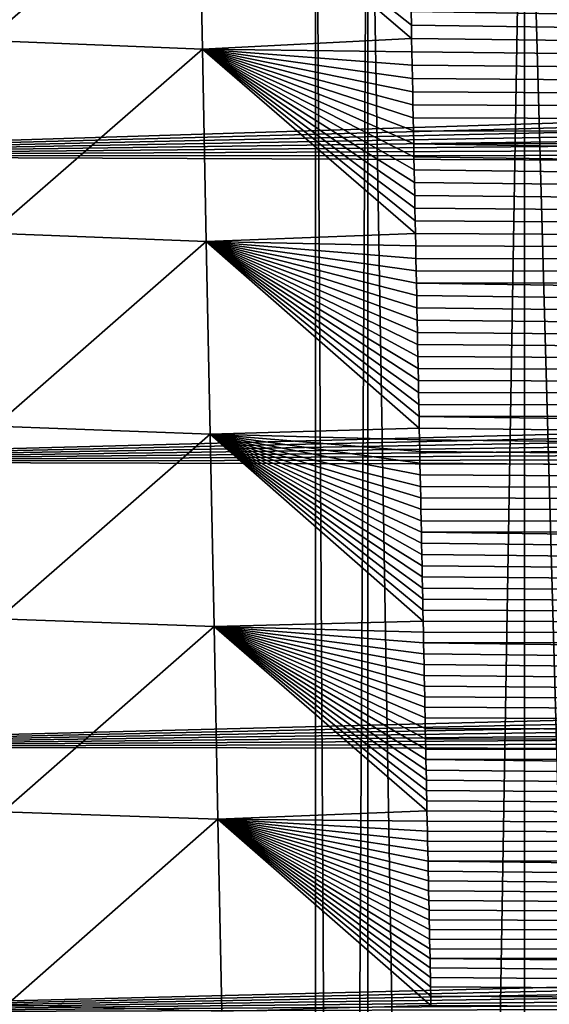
# Model space of a CAD drawing. Header units: metres. Extents: x -26 to 26, y -119 to 32.
# Tile 52 of 208: x -12.8 to -11.32, y -97.16 to -94.4. Entities that reach past the tile are written whole.
import ezdxf

# ---------------------------------------------------------------- set-up
doc = ezdxf.new("R2010")
doc.units = ezdxf.units.M
doc.layers.add('solid_13_411_041_XXX', color=7, linetype='CONTINUOUS')

msp = doc.modelspace()

# ---------------------------------------------------------------- linework, layer by layer
at = {"layer": 'solid_13_411_041_XXX'}
for points in [[(-11.975, -93.205933, 88.452087), (-11.975, -119.005936, 88.452087), (-11.827559, -119.005936, 90.325447)], [(-11.827568, -93.205933, 90.325394), (-11.975, -93.205933, 88.452087), (-11.827559, -119.005936, 90.325447)], [(-11.827568, -93.205933, 86.578789), (-11.827559, -119.005936, 86.578735), (-11.975, -119.005936, 88.452087)], [(-11.975, -93.205933, 88.452087), (-11.827568, -93.205933, 86.578789), (-11.975, -119.005936, 88.452087)], [(-11.827568, -93.205933, 90.325394), (-11.827559, -119.005936, 90.325447), (-11.388893, -119.005936, 92.152596)], [(-11.388902, -93.205933, 92.152565), (-11.827568, -93.205933, 90.325394), (-11.388893, -119.005936, 92.152596)], [(-11.827568, -93.205933, 86.578789), (-11.388902, -93.205933, 84.75161), (-11.827559, -119.005936, 86.578735)], [(-11.388902, -93.205933, 84.75161), (-11.388893, -119.005936, 84.751587), (-11.827559, -119.005936, 86.578735)], [(-11.388902, -93.205933, 92.152565), (-11.388893, -119.005936, 92.152596), (-10.669744, -119.005936, 93.888741)], [(-10.669803, -93.205933, 93.888626), (-11.388902, -93.205933, 92.152565), (-10.669744, -119.005936, 93.888741)], [(-11.388902, -93.205933, 84.75161), (-10.669803, -93.205933, 83.015556), (-11.388893, -119.005936, 84.751587)], [(-10.669803, -93.205933, 83.015556), (-10.669744, -119.005936, 83.015442), (-11.388893, -119.005936, 84.751587)], [(14.251861, -93.885872, 145.144989), (-14.252382, -93.859932, 145.144974), (-14.232795, -94.779755, 145.145065)], [(14.251861, -93.885872, 145.144989), (-14.232795, -94.779755, 145.145065), (14.249102, -94.015755, 145.144989)], [(-12.896911, -94.456154, 139.226105), (-12.907828, -93.91523, 139.221313), (-12.302778, -93.940414, 139.048508)], [(-12.896911, -94.456154, 139.226105), (-12.302778, -93.940414, 139.048508), (-12.292122, -94.480354, 139.05336)], [(-12.302778, -93.940414, 139.048508), (-11.706509, -94.375145, 138.998581), (-11.705775, -94.412971, 138.998917)], [(-12.302778, -93.940414, 139.048508), (-11.705775, -94.412971, 138.998917), (-11.705045, -94.450645, 138.999252)], [(-12.292122, -94.480354, 139.05336), (-12.302778, -93.940414, 139.048508), (-11.705045, -94.450645, 138.999252)], [(14.249102, -94.015755, 145.144989), (-14.232795, -94.779755, 145.145065), (14.246366, -94.144432, 145.145004)], [(14.246366, -94.144432, 145.145004), (-14.232795, -94.779755, 145.145065), (14.243652, -94.271935, 145.14502)], [(14.243652, -94.271935, 145.14502), (-14.232795, -94.779755, 145.145065), (14.240961, -94.398308, 145.14502)], [(11.7072, -94.340912, 138.99826), (11.699424, -94.74099, 139.001877), (-11.706509, -94.375145, 138.998581)], [(11.699424, -94.74099, 139.001877), (-11.705775, -94.412971, 138.998917), (-11.706509, -94.375145, 138.998581)], [(14.240961, -94.398308, 145.14502), (-14.232795, -94.779755, 145.145065), (14.238295, -94.523468, 145.145035)], [(11.699424, -94.74099, 139.001877), (-11.705045, -94.450645, 138.999252), (-11.705775, -94.412971, 138.998917)], [(-12.885909, -94.997101, 139.230896), (-12.896911, -94.456154, 139.226105), (-12.292122, -94.480354, 139.05336)], [(-12.292122, -94.480354, 139.05336), (-11.705045, -94.450645, 138.999252), (-11.704316, -94.488159, 138.999603)], [(11.699424, -94.74099, 139.001877), (-11.704316, -94.488159, 138.999603), (-11.705045, -94.450645, 138.999252)], [(-12.885909, -94.997101, 139.230896), (-12.292122, -94.480354, 139.05336), (-12.281363, -95.020302, 139.058212)], [(-12.292122, -94.480354, 139.05336), (-11.704316, -94.488159, 138.999603), (-11.703591, -94.525513, 138.999939)], [(-12.292122, -94.480354, 139.05336), (-11.703591, -94.525513, 138.999939), (-11.702868, -94.562706, 139.000275)], [(-12.292122, -94.480354, 139.05336), (-11.702868, -94.562706, 139.000275), (-11.702147, -94.599754, 139.00061)], [(-12.292122, -94.480354, 139.05336), (-11.702147, -94.599754, 139.00061), (-11.701428, -94.636642, 139.000931)], [(-12.292122, -94.480354, 139.05336), (-11.701428, -94.636642, 139.000931), (-11.700712, -94.673386, 139.001266)], [(-12.292122, -94.480354, 139.05336), (-11.700712, -94.673386, 139.001266), (-11.699999, -94.709984, 139.001602)], [(-12.292122, -94.480354, 139.05336), (-11.699999, -94.709984, 139.001602), (-11.699287, -94.746437, 139.001938)], [(-12.292122, -94.480354, 139.05336), (-11.699287, -94.746437, 139.001938), (-11.698579, -94.782745, 139.002258)], [(-12.292122, -94.480354, 139.05336), (-11.698579, -94.782745, 139.002258), (-11.697872, -94.818909, 139.002579)], [(-12.292122, -94.480354, 139.05336), (-11.697872, -94.818909, 139.002579), (-11.697167, -94.854919, 139.002914)], [(-12.292122, -94.480354, 139.05336), (-11.697167, -94.854919, 139.002914), (-11.696466, -94.890778, 139.003235)], [(-12.292122, -94.480354, 139.05336), (-11.696466, -94.890778, 139.003235), (-11.695766, -94.926468, 139.003555)], [(-12.292122, -94.480354, 139.05336), (-11.695766, -94.926468, 139.003555), (-11.69507, -94.962006, 139.003876)], [(-12.292122, -94.480354, 139.05336), (-11.69507, -94.962006, 139.003876), (-11.694376, -94.997391, 139.004196)], [(-12.281363, -95.020302, 139.058212), (-12.292122, -94.480354, 139.05336), (-11.694376, -94.997391, 139.004196)], [(11.699424, -94.74099, 139.001877), (-11.703591, -94.525513, 138.999939), (-11.704316, -94.488159, 138.999603)], [(14.238295, -94.523468, 145.145035), (-14.232795, -94.779755, 145.145065), (14.235651, -94.647369, 145.14505)], [(11.699424, -94.74099, 139.001877), (-11.702868, -94.562706, 139.000275), (-11.703591, -94.525513, 138.999939)], [(11.699424, -94.74099, 139.001877), (-11.702147, -94.599754, 139.00061), (-11.702868, -94.562706, 139.000275)], [(11.699424, -94.74099, 139.001877), (-11.701428, -94.636642, 139.000931), (-11.702147, -94.599754, 139.00061)], [(14.235651, -94.647369, 145.14505), (-14.232795, -94.779755, 145.145065), (14.233032, -94.77005, 145.145065)], [(11.699424, -94.74099, 139.001877), (-11.700712, -94.673386, 139.001266), (-11.701428, -94.636642, 139.000931)], [(11.699424, -94.74099, 139.001877), (-11.699999, -94.709984, 139.001602), (-11.700712, -94.673386, 139.001266)], [(11.699424, -94.74099, 139.001877), (-11.699287, -94.746437, 139.001938), (-11.699999, -94.709984, 139.001602)], [(11.699424, -94.74099, 139.001877), (11.691995, -95.119965, 139.00531), (-11.699287, -94.746437, 139.001938)], [(11.691995, -95.119965, 139.00531), (-11.698579, -94.782745, 139.002258), (-11.699287, -94.746437, 139.001938)], [(14.233032, -94.77005, 145.145065), (-14.232795, -94.779755, 145.145065), (14.230436, -94.891541, 145.145065)], [(14.230436, -94.891541, 145.145065), (-14.232795, -94.779755, 145.145065), (-14.214422, -95.637619, 145.145126)], [(11.691995, -95.119965, 139.00531), (-11.697872, -94.818909, 139.002579), (-11.698579, -94.782745, 139.002258)], [(11.691995, -95.119965, 139.00531), (-11.697167, -94.854919, 139.002914), (-11.697872, -94.818909, 139.002579)], [(11.691995, -95.119965, 139.00531), (-11.696466, -94.890778, 139.003235), (-11.697167, -94.854919, 139.002914)], [(14.230436, -94.891541, 145.145065), (-14.214422, -95.637619, 145.145126), (14.227863, -95.011871, 145.145081)], [(11.691995, -95.119965, 139.00531), (-11.695766, -94.926468, 139.003555), (-11.696466, -94.890778, 139.003235)], [(11.691995, -95.119965, 139.00531), (-11.69507, -94.962006, 139.003876), (-11.695766, -94.926468, 139.003555)], [(11.691995, -95.119965, 139.00531), (-11.694376, -94.997391, 139.004196), (-11.69507, -94.962006, 139.003876)], [(14.227863, -95.011871, 145.145081), (-14.214422, -95.637619, 145.145126), (14.225312, -95.131081, 145.145096)], [(-12.874823, -95.538094, 139.235703), (-12.885909, -94.997101, 139.230896), (-12.281363, -95.020302, 139.058212)], [(-12.874823, -95.538094, 139.235703), (-12.281363, -95.020302, 139.058212), (-12.270496, -95.56028, 139.06308)], [(-12.281363, -95.020302, 139.058212), (-11.694376, -94.997391, 139.004196), (-11.693684, -95.032616, 139.004517)], [(-12.281363, -95.020302, 139.058212), (-11.693684, -95.032616, 139.004517), (-11.692994, -95.067688, 139.004837)], [(-12.281363, -95.020302, 139.058212), (-11.692994, -95.067688, 139.004837), (-11.692307, -95.102615, 139.005142)], [(-12.281363, -95.020302, 139.058212), (-11.692307, -95.102615, 139.005142), (-11.691623, -95.13739, 139.005463)], [(-12.281363, -95.020302, 139.058212), (-11.691623, -95.13739, 139.005463), (-11.69094, -95.17202, 139.005768)], [(-12.281363, -95.020302, 139.058212), (-11.69094, -95.17202, 139.005768), (-11.69026, -95.206505, 139.006088)], [(-12.281363, -95.020302, 139.058212), (-11.69026, -95.206505, 139.006088), (-11.689583, -95.240845, 139.006393)], [(-12.281363, -95.020302, 139.058212), (-11.689583, -95.240845, 139.006393), (-11.688908, -95.27504, 139.006699)], [(-12.281363, -95.020302, 139.058212), (-11.688908, -95.27504, 139.006699), (-11.688234, -95.309105, 139.007019)], [(-12.281363, -95.020302, 139.058212), (-11.688234, -95.309105, 139.007019), (-11.687563, -95.343025, 139.007324)], [(-12.281363, -95.020302, 139.058212), (-11.687563, -95.343025, 139.007324), (-11.686894, -95.376808, 139.007629)], [(-12.281363, -95.020302, 139.058212), (-11.686894, -95.376808, 139.007629), (-11.686229, -95.410461, 139.007935)], [(-12.281363, -95.020302, 139.058212), (-11.686229, -95.410461, 139.007935), (-11.685564, -95.443985, 139.00824)], [(-12.281363, -95.020302, 139.058212), (-11.685564, -95.443985, 139.00824), (-11.684902, -95.477371, 139.00853)], [(-12.281363, -95.020302, 139.058212), (-11.684902, -95.477371, 139.00853), (-11.684243, -95.510612, 139.008835)], [(-12.281363, -95.020302, 139.058212), (-11.684243, -95.510612, 139.008835), (-11.683586, -95.543709, 139.00914)], [(-12.270496, -95.56028, 139.06308), (-12.281363, -95.020302, 139.058212), (-11.683586, -95.543709, 139.00914)], [(11.691995, -95.119965, 139.00531), (-11.693684, -95.032616, 139.004517), (-11.694376, -94.997391, 139.004196)], [(11.691995, -95.119965, 139.00531), (-11.692994, -95.067688, 139.004837), (-11.693684, -95.032616, 139.004517)], [(11.691995, -95.119965, 139.00531), (-11.692307, -95.102615, 139.005142), (-11.692994, -95.067688, 139.004837)], [(11.691995, -95.119965, 139.00531), (-11.691623, -95.13739, 139.005463), (-11.692307, -95.102615, 139.005142)], [(14.225312, -95.131081, 145.145096), (-14.214422, -95.637619, 145.145126), (14.222783, -95.249207, 145.145096)], [(11.691995, -95.119965, 139.00531), (11.684886, -95.479645, 139.00856), (-11.691623, -95.13739, 139.005463)], [(11.684886, -95.479645, 139.00856), (-11.69094, -95.17202, 139.005768), (-11.691623, -95.13739, 139.005463)], [(11.684886, -95.479645, 139.00856), (-11.69026, -95.206505, 139.006088), (-11.69094, -95.17202, 139.005768)], [(11.684886, -95.479645, 139.00856), (-11.689583, -95.240845, 139.006393), (-11.69026, -95.206505, 139.006088)], [(11.684886, -95.479645, 139.00856), (-11.688908, -95.27504, 139.006699), (-11.689583, -95.240845, 139.006393)], [(14.222783, -95.249207, 145.145096), (-14.214422, -95.637619, 145.145126), (14.220274, -95.366264, 145.145111)], [(11.684886, -95.479645, 139.00856), (-11.688234, -95.309105, 139.007019), (-11.688908, -95.27504, 139.006699)], [(11.684886, -95.479645, 139.00856), (-11.687563, -95.343025, 139.007324), (-11.688234, -95.309105, 139.007019)], [(11.684886, -95.479645, 139.00856), (-11.686894, -95.376808, 139.007629), (-11.687563, -95.343025, 139.007324)], [(14.220274, -95.366264, 145.145111), (-14.214422, -95.637619, 145.145126), (14.217787, -95.482246, 145.145126)], [(11.684886, -95.479645, 139.00856), (-11.686229, -95.410461, 139.007935), (-11.686894, -95.376808, 139.007629)], [(11.684886, -95.479645, 139.00856), (-11.685564, -95.443985, 139.00824), (-11.686229, -95.410461, 139.007935)], [(11.684886, -95.479645, 139.00856), (-11.684902, -95.477371, 139.00853), (-11.685564, -95.443985, 139.00824)], [(14.217787, -95.482246, 145.145126), (-14.214422, -95.637619, 145.145126), (14.215323, -95.597069, 145.145126)], [(11.684886, -95.479645, 139.00856), (-11.684243, -95.510612, 139.008835), (-11.684902, -95.477371, 139.00853)], [(11.684886, -95.479645, 139.00856), (11.678087, -95.821068, 139.011642), (-11.684243, -95.510612, 139.008835)], [(11.678087, -95.821068, 139.011642), (-11.683586, -95.543709, 139.00914), (-11.684243, -95.510612, 139.008835)], [(-12.863648, -96.079124, 139.240509), (-12.874823, -95.538094, 139.235703), (-12.270496, -95.56028, 139.06308)], [(-12.270496, -95.56028, 139.06308), (-11.683586, -95.543709, 139.00914), (-11.682931, -95.57666, 139.00943)], [(11.678087, -95.821068, 139.011642), (-11.682931, -95.57666, 139.00943), (-11.683586, -95.543709, 139.00914)], [(-12.863648, -96.079124, 139.240509), (-12.270496, -95.56028, 139.06308), (-12.259523, -96.100281, 139.067932)], [(-12.270496, -95.56028, 139.06308), (-11.682931, -95.57666, 139.00943), (-11.682279, -95.609459, 139.009735)], [(-12.270496, -95.56028, 139.06308), (-11.682279, -95.609459, 139.009735), (-11.681628, -95.64212, 139.010025)], [(-12.270496, -95.56028, 139.06308), (-11.681628, -95.64212, 139.010025), (-11.680981, -95.674637, 139.010315)], [(-12.270496, -95.56028, 139.06308), (-11.680981, -95.674637, 139.010315), (-11.680335, -95.707016, 139.010605)], [(-12.270496, -95.56028, 139.06308), (-11.680335, -95.707016, 139.010605), (-11.679691, -95.739258, 139.010895)], [(-12.270496, -95.56028, 139.06308), (-11.679691, -95.739258, 139.010895), (-11.67905, -95.771362, 139.011185)], [(-12.270496, -95.56028, 139.06308), (-11.67905, -95.771362, 139.011185), (-11.678412, -95.803322, 139.011475)], [(-12.270496, -95.56028, 139.06308), (-11.678412, -95.803322, 139.011475), (-11.677775, -95.835159, 139.011765)], [(-12.270496, -95.56028, 139.06308), (-11.677775, -95.835159, 139.011765), (-11.677141, -95.866859, 139.012054)], [(-12.270496, -95.56028, 139.06308), (-11.677141, -95.866859, 139.012054), (-11.676509, -95.89843, 139.012344)], [(-12.270496, -95.56028, 139.06308), (-11.676509, -95.89843, 139.012344), (-11.675879, -95.929871, 139.012619)], [(-12.270496, -95.56028, 139.06308), (-11.675879, -95.929871, 139.012619), (-11.675251, -95.961189, 139.012909)], [(-12.270496, -95.56028, 139.06308), (-11.675251, -95.961189, 139.012909), (-11.674625, -95.992378, 139.013184)], [(-12.270496, -95.56028, 139.06308), (-11.674625, -95.992378, 139.013184), (-11.674003, -96.023445, 139.013474)], [(-12.270496, -95.56028, 139.06308), (-11.674003, -96.023445, 139.013474), (-11.673381, -96.05439, 139.013748)], [(-12.270496, -95.56028, 139.06308), (-11.673381, -96.05439, 139.013748), (-11.672762, -96.085205, 139.014023)], [(-12.259523, -96.100281, 139.067932), (-12.270496, -95.56028, 139.06308), (-11.672762, -96.085205, 139.014023)], [(14.215323, -95.597069, 145.145126), (-14.214422, -95.637619, 145.145126), (14.212881, -95.710747, 145.145142)], [(11.678087, -95.821068, 139.011642), (-11.682279, -95.609459, 139.009735), (-11.682931, -95.57666, 139.00943)], [(11.678087, -95.821068, 139.011642), (-11.681628, -95.64212, 139.010025), (-11.682279, -95.609459, 139.009735)], [(14.212881, -95.710747, 145.145142), (-14.214422, -95.637619, 145.145126), (-14.197192, -96.437782, 145.145203)], [(11.678087, -95.821068, 139.011642), (-11.680981, -95.674637, 139.010315), (-11.681628, -95.64212, 139.010025)], [(11.678087, -95.821068, 139.011642), (-11.680335, -95.707016, 139.010605), (-11.680981, -95.674637, 139.010315)], [(14.212881, -95.710747, 145.145142), (-14.197192, -96.437782, 145.145203), (14.210462, -95.823311, 145.145142)], [(11.678087, -95.821068, 139.011642), (-11.679691, -95.739258, 139.010895), (-11.680335, -95.707016, 139.010605)], [(11.678087, -95.821068, 139.011642), (-11.67905, -95.771362, 139.011185), (-11.679691, -95.739258, 139.010895)], [(11.678087, -95.821068, 139.011642), (-11.678412, -95.803322, 139.011475), (-11.67905, -95.771362, 139.011185)], [(14.210462, -95.823311, 145.145142), (-14.197192, -96.437782, 145.145203), (14.208063, -95.934807, 145.145157)], [(11.678087, -95.821068, 139.011642), (-11.677775, -95.835159, 139.011765), (-11.678412, -95.803322, 139.011475)], [(11.678087, -95.821068, 139.011642), (11.671588, -96.144981, 139.014572), (-11.677775, -95.835159, 139.011765)], [(11.671588, -96.144981, 139.014572), (-11.677141, -95.866859, 139.012054), (-11.677775, -95.835159, 139.011765)], [(11.671588, -96.144981, 139.014572), (-11.676509, -95.89843, 139.012344), (-11.677141, -95.866859, 139.012054)], [(11.671588, -96.144981, 139.014572), (-11.675879, -95.929871, 139.012619), (-11.676509, -95.89843, 139.012344)], [(11.671588, -96.144981, 139.014572), (-11.675251, -95.961189, 139.012909), (-11.675879, -95.929871, 139.012619)], [(14.208063, -95.934807, 145.145157), (-14.197192, -96.437782, 145.145203), (14.205685, -96.04525, 145.145172)], [(11.671588, -96.144981, 139.014572), (-11.674625, -95.992378, 139.013184), (-11.675251, -95.961189, 139.012909)], [(11.671588, -96.144981, 139.014572), (-11.674003, -96.023445, 139.013474), (-11.674625, -95.992378, 139.013184)], [(11.671588, -96.144981, 139.014572), (-11.673381, -96.05439, 139.013748), (-11.674003, -96.023445, 139.013474)], [(14.205685, -96.04525, 145.145172), (-14.197192, -96.437782, 145.145203), (14.203327, -96.154678, 145.145172)], [(11.671588, -96.144981, 139.014572), (-11.672762, -96.085205, 139.014023), (-11.673381, -96.05439, 139.013748)], [(-12.852387, -96.620186, 139.245331), (-12.863648, -96.079124, 139.240509), (-12.259523, -96.100281, 139.067932)], [(-12.259523, -96.100281, 139.067932), (-11.672762, -96.085205, 139.014023), (-11.672145, -96.115883, 139.014297)], [(11.671588, -96.144981, 139.014572), (-11.672145, -96.115883, 139.014297), (-11.672762, -96.085205, 139.014023)], [(-12.852387, -96.620186, 139.245331), (-12.259523, -96.100281, 139.067932), (-12.248441, -96.640282, 139.0728)], [(-12.259523, -96.100281, 139.067932), (-11.672145, -96.115883, 139.014297), (-11.67153, -96.146423, 139.014572)], [(-12.259523, -96.100281, 139.067932), (-11.67153, -96.146423, 139.014572), (-11.670918, -96.176826, 139.014847)], [(-12.259523, -96.100281, 139.067932), (-11.670918, -96.176826, 139.014847), (-11.670307, -96.2071, 139.015121)], [(-12.259523, -96.100281, 139.067932), (-11.670307, -96.2071, 139.015121), (-11.6697, -96.237244, 139.015396)], [(-12.259523, -96.100281, 139.067932), (-11.6697, -96.237244, 139.015396), (-11.669094, -96.26725, 139.015671)], [(-12.259523, -96.100281, 139.067932), (-11.669094, -96.26725, 139.015671), (-11.66849, -96.297127, 139.015945)], [(-12.259523, -96.100281, 139.067932), (-11.66849, -96.297127, 139.015945), (-11.667889, -96.326881, 139.016205)], [(-12.259523, -96.100281, 139.067932), (-11.667889, -96.326881, 139.016205), (-11.66729, -96.356506, 139.016479)], [(-12.259523, -96.100281, 139.067932), (-11.66729, -96.356506, 139.016479), (-11.666693, -96.386009, 139.016739)], [(-12.259523, -96.100281, 139.067932), (-11.666693, -96.386009, 139.016739), (-11.666098, -96.415382, 139.017014)], [(-12.259523, -96.100281, 139.067932), (-11.666098, -96.415382, 139.017014), (-11.665504, -96.444633, 139.017273)], [(-12.259523, -96.100281, 139.067932), (-11.665504, -96.444633, 139.017273), (-11.664914, -96.47377, 139.017532)], [(-12.259523, -96.100281, 139.067932), (-11.664914, -96.47377, 139.017532), (-11.664325, -96.502785, 139.017792)], [(-12.259523, -96.100281, 139.067932), (-11.664325, -96.502785, 139.017792), (-11.663738, -96.531685, 139.018066)], [(-12.259523, -96.100281, 139.067932), (-11.663738, -96.531685, 139.018066), (-11.663154, -96.560463, 139.018326)], [(-12.259523, -96.100281, 139.067932), (-11.663154, -96.560463, 139.018326), (-11.662571, -96.589127, 139.018585)], [(-12.259523, -96.100281, 139.067932), (-11.662571, -96.589127, 139.018585), (-11.66199, -96.617683, 139.018829)], [(-12.248441, -96.640282, 139.0728), (-12.259523, -96.100281, 139.067932), (-11.66199, -96.617683, 139.018829)], [(11.671588, -96.144981, 139.014572), (-11.67153, -96.146423, 139.014572), (-11.672145, -96.115883, 139.014297)], [(14.203327, -96.154678, 145.145172), (-14.197192, -96.437782, 145.145203), (14.20099, -96.263123, 145.145187)], [(11.671588, -96.144981, 139.014572), (11.665397, -96.451401, 139.017334), (-11.67153, -96.146423, 139.014572)], [(11.665397, -96.451401, 139.017334), (-11.670918, -96.176826, 139.014847), (-11.67153, -96.146423, 139.014572)], [(11.665397, -96.451401, 139.017334), (-11.670307, -96.2071, 139.015121), (-11.670918, -96.176826, 139.014847)], [(11.665397, -96.451401, 139.017334), (-11.6697, -96.237244, 139.015396), (-11.670307, -96.2071, 139.015121)], [(11.665397, -96.451401, 139.017334), (-11.669094, -96.26725, 139.015671), (-11.6697, -96.237244, 139.015396)], [(14.20099, -96.263123, 145.145187), (-14.197192, -96.437782, 145.145203), (14.198671, -96.37059, 145.145187)], [(11.665397, -96.451401, 139.017334), (-11.66849, -96.297127, 139.015945), (-11.669094, -96.26725, 139.015671)], [(11.665397, -96.451401, 139.017334), (-11.667889, -96.326881, 139.016205), (-11.66849, -96.297127, 139.015945)], [(11.665397, -96.451401, 139.017334), (-11.66729, -96.356506, 139.016479), (-11.667889, -96.326881, 139.016205)], [(14.198671, -96.37059, 145.145187), (-14.197192, -96.437782, 145.145203), (14.196375, -96.477005, 145.145203)], [(11.665397, -96.451401, 139.017334), (-11.666693, -96.386009, 139.016739), (-11.66729, -96.356506, 139.016479)], [(11.665397, -96.451401, 139.017334), (-11.666098, -96.415382, 139.017014), (-11.666693, -96.386009, 139.016739)], [(11.665397, -96.451401, 139.017334), (-11.665504, -96.444633, 139.017273), (-11.666098, -96.415382, 139.017014)], [(14.196375, -96.477005, 145.145203), (-14.197192, -96.437782, 145.145203), (-14.18103, -97.18441, 145.145264)], [(11.665397, -96.451401, 139.017334), (-11.664914, -96.47377, 139.017532), (-11.665504, -96.444633, 139.017273)], [(11.665397, -96.451401, 139.017334), (11.659525, -96.74015, 139.019943), (-11.664914, -96.47377, 139.017532)], [(14.196375, -96.477005, 145.145203), (-14.18103, -97.18441, 145.145264), (14.194098, -96.582359, 145.145218)], [(11.659525, -96.74015, 139.019943), (-11.664325, -96.502785, 139.017792), (-11.664914, -96.47377, 139.017532)], [(11.659525, -96.74015, 139.019943), (-11.663738, -96.531685, 139.018066), (-11.664325, -96.502785, 139.017792)], [(11.659525, -96.74015, 139.019943), (-11.663154, -96.560463, 139.018326), (-11.663738, -96.531685, 139.018066)], [(11.659525, -96.74015, 139.019943), (-11.662571, -96.589127, 139.018585), (-11.663154, -96.560463, 139.018326)], [(14.194098, -96.582359, 145.145218), (-14.18103, -97.18441, 145.145264), (14.191843, -96.686676, 145.145218)], [(11.659525, -96.74015, 139.019943), (-11.66199, -96.617683, 139.018829), (-11.662571, -96.589127, 139.018585)], [(-12.841036, -97.161232, 139.250168), (-12.852387, -96.620186, 139.245331), (-12.248441, -96.640282, 139.0728)], [(-12.248441, -96.640282, 139.0728), (-11.66199, -96.617683, 139.018829), (-11.661412, -96.646111, 139.019089)], [(11.659525, -96.74015, 139.019943), (-11.661412, -96.646111, 139.019089), (-11.66199, -96.617683, 139.018829)], [(-12.841036, -97.161232, 139.250168), (-12.248441, -96.640282, 139.0728), (-12.237247, -97.180283, 139.077667)], [(-12.248441, -96.640282, 139.0728), (-11.661412, -96.646111, 139.019089), (-11.660836, -96.674408, 139.019348)], [(-12.248441, -96.640282, 139.0728), (-11.660836, -96.674408, 139.019348), (-11.660262, -96.702583, 139.019608)], [(-12.248441, -96.640282, 139.0728), (-11.660262, -96.702583, 139.019608), (-11.65969, -96.730629, 139.019852)], [(-12.248441, -96.640282, 139.0728), (-11.65969, -96.730629, 139.019852), (-11.65912, -96.758553, 139.020111)], [(-12.248441, -96.640282, 139.0728), (-11.65912, -96.758553, 139.020111), (-11.658552, -96.786354, 139.020355)], [(-12.248441, -96.640282, 139.0728), (-11.658552, -96.786354, 139.020355), (-11.657987, -96.814034, 139.020615)], [(-12.248441, -96.640282, 139.0728), (-11.657987, -96.814034, 139.020615), (-11.657423, -96.841591, 139.020859)], [(-12.248441, -96.640282, 139.0728), (-11.657423, -96.841591, 139.020859), (-11.656861, -96.869034, 139.021103)], [(-12.248441, -96.640282, 139.0728), (-11.656861, -96.869034, 139.021103), (-11.656302, -96.896355, 139.021347)], [(-12.248441, -96.640282, 139.0728), (-11.656302, -96.896355, 139.021347), (-11.655745, -96.923561, 139.021606)], [(-12.248441, -96.640282, 139.0728), (-11.655745, -96.923561, 139.021606), (-11.65519, -96.950661, 139.021851)], [(-12.248441, -96.640282, 139.0728), (-11.65519, -96.950661, 139.021851), (-11.654636, -96.977646, 139.022095)], [(-12.248441, -96.640282, 139.0728), (-11.654636, -96.977646, 139.022095), (-11.654085, -97.004517, 139.022339)], [(-12.248441, -96.640282, 139.0728), (-11.654085, -97.004517, 139.022339), (-11.653535, -97.031281, 139.022568)], [(-12.248441, -96.640282, 139.0728), (-11.653535, -97.031281, 139.022568), (-11.652987, -97.05793, 139.022812)], [(-12.248441, -96.640282, 139.0728), (-11.652987, -97.05793, 139.022812), (-11.652442, -97.08448, 139.023056)], [(-12.248441, -96.640282, 139.0728), (-11.652442, -97.08448, 139.023056), (-11.651898, -97.110924, 139.0233)], [(-12.248441, -96.640282, 139.0728), (-11.651898, -97.110924, 139.0233), (-11.651357, -97.13726, 139.023529)], [(-12.248441, -96.640282, 139.0728), (-11.651357, -97.13726, 139.023529), (-11.650817, -97.163475, 139.023773)], [(-12.237247, -97.180283, 139.077667), (-12.248441, -96.640282, 139.0728), (-11.650817, -97.163475, 139.023773)], [(11.659525, -96.74015, 139.019943), (-11.660836, -96.674408, 139.019348), (-11.661412, -96.646111, 139.019089)], [(11.659525, -96.74015, 139.019943), (-11.660262, -96.702583, 139.019608), (-11.660836, -96.674408, 139.019348)], [(14.191843, -96.686676, 145.145218), (-14.18103, -97.18441, 145.145264), (14.189608, -96.789993, 145.145233)], [(11.659525, -96.74015, 139.019943), (-11.65969, -96.730629, 139.019852), (-11.660262, -96.702583, 139.019608)], [(11.659525, -96.74015, 139.019943), (-11.65912, -96.758553, 139.020111), (-11.65969, -96.730629, 139.019852)], [(11.659525, -96.74015, 139.019943), (11.653974, -97.01136, 139.0224), (-11.65912, -96.758553, 139.020111)], [(11.653974, -97.01136, 139.0224), (-11.658552, -96.786354, 139.020355), (-11.65912, -96.758553, 139.020111)], [(14.189608, -96.789993, 145.145233), (-14.18103, -97.18441, 145.145264), (14.187391, -96.892334, 145.145233)], [(11.653974, -97.01136, 139.0224), (-11.657987, -96.814034, 139.020615), (-11.658552, -96.786354, 139.020355)], [(11.653974, -97.01136, 139.0224), (-11.657423, -96.841591, 139.020859), (-11.657987, -96.814034, 139.020615)], [(11.653974, -97.01136, 139.0224), (-11.656861, -96.869034, 139.021103), (-11.657423, -96.841591, 139.020859)], [(11.653974, -97.01136, 139.0224), (-11.656302, -96.896355, 139.021347), (-11.656861, -96.869034, 139.021103)], [(14.187391, -96.892334, 145.145233), (-14.18103, -97.18441, 145.145264), (14.185195, -96.993713, 145.145248)], [(11.653974, -97.01136, 139.0224), (-11.655745, -96.923561, 139.021606), (-11.656302, -96.896355, 139.021347)], [(11.653974, -97.01136, 139.0224), (-11.65519, -96.950661, 139.021851), (-11.655745, -96.923561, 139.021606)], [(11.653974, -97.01136, 139.0224), (-11.654636, -96.977646, 139.022095), (-11.65519, -96.950661, 139.021851)], [(11.653974, -97.01136, 139.0224), (-11.654085, -97.004517, 139.022339), (-11.654636, -96.977646, 139.022095)], [(14.185195, -96.993713, 145.145248), (-14.18103, -97.18441, 145.145264), (14.183017, -97.09417, 145.145264)], [(11.653974, -97.01136, 139.0224), (-11.653535, -97.031281, 139.022568), (-11.654085, -97.004517, 139.022339)], [(11.653974, -97.01136, 139.0224), (11.648751, -97.265068, 139.024689), (-11.653535, -97.031281, 139.022568)], [(11.648751, -97.265068, 139.024689), (-11.652987, -97.05793, 139.022812), (-11.653535, -97.031281, 139.022568)], [(11.648751, -97.265068, 139.024689), (-11.652442, -97.08448, 139.023056), (-11.652987, -97.05793, 139.022812)], [(14.183017, -97.09417, 145.145264), (-14.18103, -97.18441, 145.145264), (14.180857, -97.193726, 145.145264)], [(11.648751, -97.265068, 139.024689), (-11.651898, -97.110924, 139.0233), (-11.652442, -97.08448, 139.023056)], [(11.648751, -97.265068, 139.024689), (-11.651357, -97.13726, 139.023529), (-11.651898, -97.110924, 139.0233)], [(11.648751, -97.265068, 139.024689), (-11.650817, -97.163475, 139.023773), (-11.651357, -97.13726, 139.023529)]]:
    msp.add_3dface(points, dxfattribs=at)

doc.saveas('drawing.dxf')
